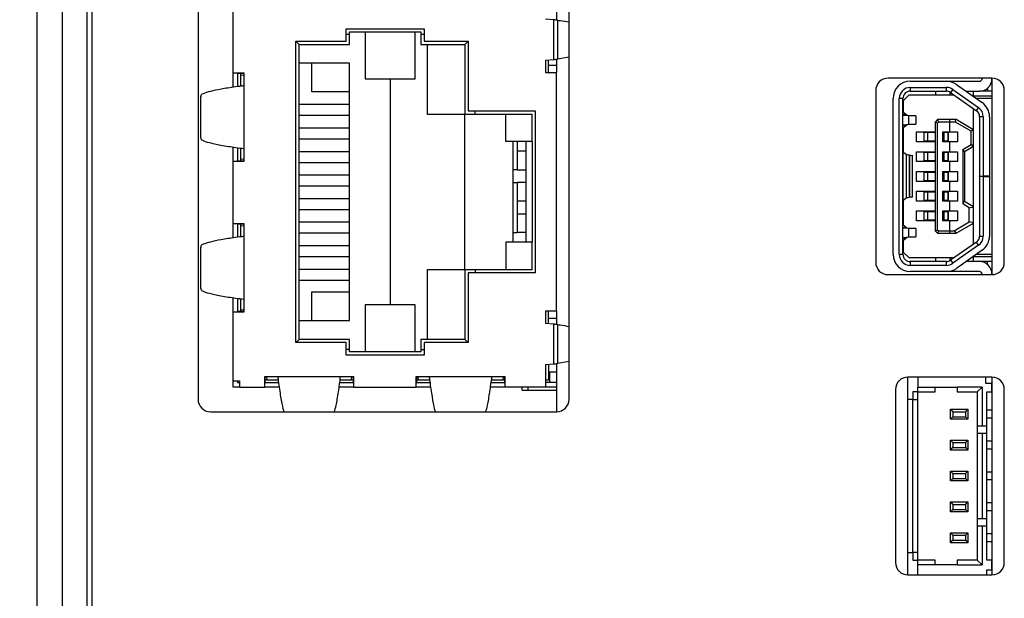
# Model space of a CAD drawing. Header units: millimetres. Extents: x 0 to 594, y 0 to 420.
# Tile 5 of 36: x 164 to 204, y 273 to 296. Entities that reach past the tile are written whole.
import ezdxf

# ---------------------------------------------------------------- set-up
doc = ezdxf.new("R2010")
doc.units = ezdxf.units.MM
doc.header["$PDSIZE"] = -1
doc.styles.get("Standard").update_dxf_attribs({"font": 'txt.shx', "bigfont": 'whgtxt.shx'})
doc.dimstyles.new('ISO-25', dxfattribs={"dimtxt": 2.5, "dimasz": 2.5, "dimexe": 1.25, "dimexo": 0.625, "dimtad": 1, "dimtxsty": 'Standard', "dimcen": 2.5, "dimadec": 0, "dimazin": 0, "dimtfac": 1, "dimtmove": 0, "dimatfit": 3, "dimfxl": 0, "dimarcsym": 0})

# ---------------------------------------------------------------- blocks, each defined once
blk = doc.blocks.new('*D33')
at = {"color": 8, "lineweight": -2}
for p, q in [((164.666, 321.193), (149.603, 321.193)), ((151.603, 317.193), (151.603, 230.193)), ((164.666, 226.193), (149.603, 226.193))]:
    blk.add_line(p, q, dxfattribs=at)
at = {"color": 8}
for points in [[(150.937, 317.193), (152.27, 317.193), (151.603, 321.193)], [(150.937, 230.193), (152.27, 230.193), (151.603, 226.193)]]:
    blk.add_solid(points, dxfattribs=at)
at = {"layer": 'Defpoints', "color": 0}
for p in [(166.666, 321.193), (151.603, 226.193), (166.666, 226.193)]:
    blk.add_point(p, dxfattribs=at)
at = {"color": 3, "insert": (147.603, 273.693), "char_height": 4, "attachment_point": 5, "rotation": 90}
blk.add_mtext('\\A1;95', dxfattribs=at)
blk = doc.blocks.new('*D34')
at = {"color": 8, "lineweight": -2}
for p, q in [((164.666, 321.193), (137.49, 321.193)), ((139.49, 225.193), (139.49, 317.193)), ((174.266, 221.193), (137.49, 221.193))]:
    blk.add_line(p, q, dxfattribs=at)
at = {"color": 8}
for points in [[(138.823, 317.193), (140.156, 317.193), (139.49, 321.193)], [(138.823, 225.193), (140.156, 225.193), (139.49, 221.193)]]:
    blk.add_solid(points, dxfattribs=at)
at = {"layer": 'Defpoints', "color": 0}
for p in [(139.49, 321.193), (166.666, 321.193), (176.266, 221.193)]:
    blk.add_point(p, dxfattribs=at)
at = {"color": 3, "insert": (135.49, 271.193), "char_height": 4, "attachment_point": 5, "rotation": 90}
blk.add_mtext('\\A1;100', dxfattribs=at)

msp = doc.modelspace()

# ---------------------------------------------------------------- linework, layer by layer
for p, q in [((164.6656, 228.193), (164.6656, 319.193)), ((165.6656, 319.193), (165.6656, 228.193)), ((166.6656, 319.193), (166.6656, 228.193)), ((166.8656, 318.993), (166.8656, 228.393)), ((171.1656, 315.693), (171.1656, 280.693)), ((186.1656, 280.693), (186.1656, 315.693)), ((185.6656, 300.3428), (185.6656, 296.0433)), ((172.5846, 293.9057), (172.5846, 296.7378)), ((185.5453, 296.053), (185.2084, 296.0774)), ((185.5453, 294.4509), (185.5453, 296.053)), ((185.6953, 296.04), (185.6953, 294.4638)), ((177.1566, 295.6964), (180.3062, 295.6964)), ((177.1566, 295.1884), (177.1566, 295.6964)), ((177.1566, 295.4678), (177.2836, 295.4678)), ((177.2836, 295.4678), (177.2836, 295.5694)), ((177.2836, 295.5694), (180.1792, 295.5694)), ((177.2836, 295.0614), (177.2836, 295.4678)), ((177.9186, 295.5694), (177.9186, 293.6644)), ((179.9506, 293.6644), (179.9506, 295.5694)), ((180.1792, 295.5694), (180.1792, 295.4678)), ((180.1792, 295.4678), (180.3062, 295.4678)), ((180.1792, 295.4678), (180.1792, 295.0614)), ((180.3062, 295.6964), (180.3062, 295.1884)), ((175.1246, 295.1884), (177.1566, 295.1884)), ((175.1246, 282.9964), (175.1246, 295.1884)), ((175.2516, 295.0614), (175.1246, 295.1884)), ((175.2516, 283.1234), (175.2516, 295.0614)), ((175.2516, 295.0614), (177.2836, 295.0614)), ((180.1792, 295.0614), (181.9572, 295.0614)), ((180.3062, 295.1884), (182.0842, 295.1884)), ((180.4332, 295.0614), (180.4332, 292.242)), ((182.0842, 295.1884), (181.9572, 295.0614)), ((181.9572, 295.0614), (181.9572, 292.242)), ((182.0842, 295.1884), (182.0842, 292.369)), ((175.7596, 294.2994), (175.2516, 294.2994)), ((175.7596, 293.1437), (175.7596, 294.2994)), ((177.2836, 294.2994), (175.7596, 294.2994)), ((177.2836, 293.1437), (177.2836, 294.2994)), ((185.2084, 294.4264), (185.5453, 294.4509)), ((185.2084, 294.4264), (185.2084, 293.9184)), ((185.3354, 293.9184), (185.3354, 294.4356)), ((185.3354, 294.2232), (185.6656, 294.2232)), ((185.6656, 294.4606), (185.6656, 293.9184)), ((186.1656, 294.5397), (185.6953, 294.4638)), ((172.5846, 293.9057), (173.0164, 293.9057)), ((172.5846, 293.324), (172.5846, 293.9057)), ((172.7624, 293.8892), (173.0164, 293.8892)), ((172.7624, 293.8892), (172.7624, 293.3503)), ((172.8894, 293.8185), (172.8894, 293.8892)), ((172.8894, 293.8185), (173.0164, 293.8303)), ((172.8894, 293.3684), (172.8894, 293.8185)), ((173.0164, 293.9057), (173.0164, 293.385)), ((185.2084, 293.9184), (185.6656, 293.9184)), ((185.6656, 284.2664), (185.6656, 293.9184)), ((177.9186, 293.6644), (179.9506, 293.6644)), ((178.9346, 293.6644), (178.9346, 284.5204)), ((203.2656, 293.693), (199.0656, 293.693)), ((199.9656, 293.568), (201.4228, 293.568)), ((201.4228, 293.568), (202.7656, 293.568)), ((201.8261, 293.4401), (202.869, 292.7049)), ((202.8656, 293.668), (202.8656, 293.693)), ((203.2656, 293.693), (203.2656, 285.743)), ((173.0164, 293.385), (173.0164, 290.845)), ((177.2836, 293.1437), (175.7596, 293.1437)), ((177.2836, 292.6357), (177.2836, 293.1437)), ((198.5656, 293.193), (198.5656, 286.243)), ((199.9156, 293.018), (199.6756, 292.778)), ((199.9156, 293.018), (201.7307, 293.018)), ((199.9656, 293.318), (201.4228, 293.318)), ((199.9656, 293.318), (199.9656, 293.168)), ((199.9656, 293.168), (201.4228, 293.168)), ((200.9902, 293.168), (200.9902, 293.018)), ((201.4228, 293.168), (201.4228, 293.318)), ((201.5702, 293.018), (201.5702, 293.1293)), ((201.6821, 293.2358), (201.5956, 293.1132)), ((201.5956, 293.1132), (202.6385, 292.378)), ((201.6821, 293.2358), (202.7249, 292.5006)), ((202.2121, 293.168), (202.7656, 293.168)), ((202.5156, 292.968), (202.5156, 293.168)), ((203.2656, 293.168), (202.7656, 293.168)), ((203.0802, 293.2794), (203.0802, 293.168)), ((203.7656, 286.243), (203.7656, 293.193)), ((171.2638, 292.9562), (171.2638, 291.2739)), ((175.2516, 292.6357), (177.2836, 292.6357)), ((177.2836, 292.1785), (177.2836, 292.6357)), ((199.2656, 286.568), (199.2656, 292.868)), ((199.5156, 286.568), (199.5156, 292.868)), ((199.6656, 292.868), (199.5156, 292.868)), ((199.6656, 286.568), (199.6656, 292.868)), ((199.6756, 292.778), (199.6756, 292.3214)), ((202.5156, 292.954), (202.5156, 292.968)), ((203.2656, 292.968), (202.5156, 292.968)), ((203.2656, 292.868), (202.6377, 292.868)), ((180.4332, 292.242), (181.9572, 292.242)), ((181.9572, 292.242), (182.3636, 292.242)), ((181.9572, 285.9428), (181.9572, 292.242)), ((182.0842, 292.369), (184.802, 292.369)), ((182.3636, 292.242), (182.3636, 292.369)), ((182.3636, 292.242), (184.675, 292.242)), ((183.6082, 291.1244), (183.6082, 292.242)), ((184.675, 291.1244), (184.675, 292.242)), ((184.802, 292.369), (184.802, 285.8158)), ((199.6656, 292.3302), (199.6659, 292.3291)), ((199.6656, 292.3291), (199.6659, 292.3291)), ((199.6659, 292.3291), (199.8246, 292.2039)), ((202.5156, 291.6063), (202.5156, 292.4646)), ((202.6385, 292.378), (202.7249, 292.5006)), ((177.2836, 292.1785), (175.2516, 292.1785)), ((177.2836, 291.6832), (177.2836, 292.1785)), ((199.8246, 292.2039), (199.6656, 292.2039)), ((199.8395, 292.1939), (199.6656, 292.1939)), ((199.9043, 292.1673), (199.6656, 292.1857)), ((199.6656, 291.8103), (199.9043, 291.8287)), ((199.8395, 292.1939), (200.1843, 292.1673)), ((200.1843, 291.8287), (199.8395, 291.8022)), ((200.1843, 292.1673), (199.9043, 292.1673)), ((199.9043, 291.8287), (199.9043, 292.1673)), ((199.9043, 291.8287), (200.1843, 291.8287)), ((200.1843, 292.1673), (200.1843, 291.8287)), ((201.0656, 292.018), (200.9656, 291.918)), ((200.9656, 291.918), (200.9656, 287.518)), ((200.9656, 291.918), (201.0656, 291.8766)), ((201.0656, 292.018), (201.1071, 291.918)), ((201.5455, 292.018), (201.0656, 292.018)), ((201.1071, 291.918), (201.0656, 291.8766)), ((201.0656, 287.5594), (201.0656, 291.8766)), ((201.5656, 291.918), (201.1071, 291.918)), ((201.5455, 292.018), (201.5656, 291.918)), ((201.7768, 292.018), (201.5455, 292.018)), ((201.5656, 291.518), (201.5656, 291.918)), ((201.7923, 291.918), (201.5656, 291.918)), ((201.7768, 292.018), (201.7923, 291.918)), ((201.8156, 292.018), (201.7768, 292.018)), ((202.4235, 291.5467), (201.7923, 291.918)), ((202.4902, 291.6212), (201.8156, 292.018)), ((202.7656, 292.1328), (202.7656, 289.723)), ((202.9156, 292.1328), (202.7656, 292.1328)), ((202.9156, 292.1328), (202.9156, 289.723)), ((203.1656, 292.1328), (203.1656, 289.723)), ((175.2516, 291.6832), (177.2836, 291.6832)), ((177.2836, 291.226), (177.2836, 291.6832)), ((199.6656, 291.8022), (199.8395, 291.8022)), ((199.6656, 291.7922), (199.8246, 291.7922)), ((199.6659, 291.667), (199.6656, 291.667)), ((199.6659, 291.667), (199.6656, 291.6658)), ((199.8246, 291.7922), (199.6659, 291.667)), ((199.6756, 291.6747), (199.6756, 290.6966)), ((200.2156, 291.118), (200.2156, 291.518)), ((200.2156, 291.518), (200.9656, 291.518)), ((200.5091, 291.493), (200.5091, 291.143)), ((200.6668, 291.493), (200.5091, 291.493)), ((200.6668, 291.143), (200.6668, 291.493)), ((200.9656, 291.493), (200.6668, 291.493)), ((201.2756, 291.118), (201.2756, 291.518)), ((201.2756, 291.518), (201.5656, 291.518)), ((201.3245, 291.493), (201.2756, 291.493)), ((201.3245, 291.493), (201.3245, 291.143)), ((201.5008, 291.493), (201.3245, 291.493)), ((201.5008, 291.493), (201.5008, 291.143)), ((201.5021, 291.493), (201.5008, 291.493)), ((201.5021, 291.143), (201.5021, 291.493)), ((201.5656, 291.518), (201.8756, 291.518)), ((201.8756, 291.518), (201.8756, 291.118)), ((202.4235, 291.5467), (202.4902, 291.6212)), ((202.4235, 291.0026), (202.4235, 291.5467)), ((202.5156, 291.6063), (202.4902, 291.6212)), ((202.5156, 290.943), (202.5156, 291.6063)), ((177.2836, 291.226), (175.2516, 291.226)), ((177.2836, 290.7307), (177.2836, 291.226)), ((184.675, 291.1244), (183.6082, 291.1244)), ((183.9128, 287.0604), (183.9128, 291.1244)), ((184.0654, 291.1244), (184.0654, 289.9814)), ((184.4208, 291.1244), (184.4208, 287.0604)), ((184.675, 291.1244), (184.675, 287.0604)), ((200.9656, 291.118), (200.2156, 291.118)), ((200.6668, 291.143), (200.5091, 291.143)), ((200.9656, 291.143), (200.6668, 291.143)), ((201.3245, 291.143), (201.2756, 291.143)), ((201.5656, 291.118), (201.2756, 291.118)), ((201.5008, 291.143), (201.3245, 291.143)), ((201.5021, 291.143), (201.5008, 291.143)), ((201.5656, 290.718), (201.5656, 291.118)), ((201.8756, 291.118), (201.5656, 291.118)), ((172.5846, 290.3243), (172.5846, 290.9056)), ((172.7624, 290.8807), (172.7624, 290.3408)), ((172.8894, 290.4115), (172.8894, 290.8628)), ((173.0164, 290.845), (173.0164, 290.3243)), ((175.2516, 290.7307), (177.2836, 290.7307)), ((177.2836, 290.2735), (177.2836, 290.7307)), ((184.4208, 290.7434), (184.0654, 290.7434)), ((199.6659, 290.7043), (199.6656, 290.7055)), ((199.6659, 290.7043), (199.6659, 288.7423)), ((199.7969, 290.601), (199.6659, 290.7043)), ((199.6666, 290.719), (199.6756, 290.728)), ((199.6666, 290.719), (199.6666, 290.7038)), ((200.2156, 290.318), (200.2156, 290.718)), ((200.2156, 290.718), (200.9656, 290.718)), ((200.5091, 290.693), (200.5091, 290.343)), ((200.5091, 290.693), (200.6668, 290.693)), ((200.6668, 290.343), (200.6668, 290.693)), ((200.6668, 290.693), (200.9656, 290.693)), ((201.2756, 290.718), (201.5656, 290.718)), ((201.2756, 290.318), (201.2756, 290.718)), ((201.2756, 290.693), (201.3245, 290.693)), ((201.3245, 290.693), (201.5008, 290.693)), ((201.3245, 290.693), (201.3245, 290.343)), ((201.5008, 290.693), (201.5008, 290.343)), ((201.5008, 290.693), (201.5021, 290.693)), ((201.5021, 290.343), (201.5021, 290.693)), ((201.5656, 290.718), (201.8756, 290.718)), ((201.8756, 290.718), (201.8756, 290.318)), ((202.0835, 290.8026), (202.4235, 291.0026)), ((202.0835, 290.8026), (202.0835, 288.6021)), ((202.1502, 290.7281), (202.0835, 290.8026)), ((202.1502, 290.7281), (202.4902, 290.9281)), ((202.1756, 288.693), (202.1756, 290.743)), ((202.4235, 291.0026), (202.4902, 290.9281)), ((202.4902, 290.9281), (202.5156, 290.943)), ((202.5156, 288.493), (202.5156, 290.943)), ((172.5846, 287.8097), (172.5846, 290.3243)), ((173.0164, 290.3243), (172.5846, 290.3243)), ((173.0164, 290.3408), (172.7624, 290.3408)), ((172.8894, 290.3408), (172.8894, 290.4115)), ((173.0164, 290.3997), (172.8894, 290.4115)), ((177.2836, 290.2735), (175.2516, 290.2735)), ((177.2836, 289.7782), (177.2836, 290.2735)), ((199.7969, 290.601), (199.7969, 288.8456)), ((199.9198, 290.5752), (199.9198, 288.8714)), ((199.9259, 290.5747), (199.9198, 290.5752)), ((199.9259, 290.5747), (199.9259, 288.872)), ((200.0502, 288.872), (200.0502, 290.5747)), ((200.9656, 290.318), (200.2156, 290.318)), ((200.6668, 290.343), (200.5091, 290.343)), ((200.9656, 290.343), (200.6668, 290.343)), ((201.3245, 290.343), (201.2756, 290.343)), ((201.5656, 290.318), (201.2756, 290.318)), ((201.5008, 290.343), (201.3245, 290.343)), ((201.5021, 290.343), (201.5008, 290.343)), ((201.5656, 289.918), (201.5656, 290.318)), ((201.8756, 290.318), (201.5656, 290.318)), ((184.0654, 289.9814), (183.9128, 289.9814)), ((184.0654, 289.9814), (184.4208, 289.9814)), ((200.2156, 289.518), (200.2156, 289.918)), ((200.2156, 289.918), (200.9656, 289.918)), ((200.5091, 289.893), (200.5091, 289.543)), ((200.5091, 289.893), (200.6668, 289.893)), ((200.6668, 289.543), (200.6668, 289.893)), ((200.6668, 289.893), (200.9656, 289.893)), ((201.2756, 289.918), (201.5656, 289.918)), ((201.2756, 289.518), (201.2756, 289.918)), ((201.2756, 289.893), (201.3245, 289.893)), ((201.3245, 289.893), (201.3245, 289.543)), ((201.3245, 289.893), (201.5008, 289.893)), ((201.5008, 289.893), (201.5008, 289.543)), ((201.5008, 289.893), (201.5021, 289.893)), ((201.5021, 289.543), (201.5021, 289.893)), ((201.5656, 289.918), (201.8756, 289.918)), ((201.8756, 289.918), (201.8756, 289.518)), ((175.2516, 289.7782), (177.2836, 289.7782)), ((177.2836, 289.321), (177.2836, 289.7782)), ((183.9128, 289.4734), (184.0654, 289.4734)), ((184.0654, 289.4734), (184.0654, 287.4414)), ((184.4208, 289.4734), (184.0654, 289.4734)), ((200.9656, 289.518), (200.2156, 289.518)), ((200.6668, 289.543), (200.5091, 289.543)), ((200.9656, 289.543), (200.6668, 289.543)), ((201.3245, 289.543), (201.2756, 289.543)), ((201.5656, 289.518), (201.2756, 289.518)), ((201.5008, 289.543), (201.3245, 289.543)), ((201.5021, 289.543), (201.5008, 289.543)), ((201.5656, 289.118), (201.5656, 289.518)), ((201.8756, 289.518), (201.5656, 289.518)), ((202.7656, 289.723), (202.9156, 289.723)), ((202.7656, 289.713), (202.7656, 289.723)), ((202.7656, 289.713), (202.7656, 287.3032)), ((202.9156, 289.713), (202.7656, 289.713)), ((203.1656, 289.723), (202.9156, 289.723)), ((202.9156, 289.713), (202.9156, 287.3032)), ((202.9156, 289.713), (203.1656, 289.713)), ((203.1656, 289.723), (203.1656, 289.713)), ((203.1656, 289.713), (203.1656, 287.3032)), ((177.2836, 289.321), (175.2516, 289.321)), ((177.2836, 288.8257), (177.2836, 289.321)), ((200.2156, 288.718), (200.2156, 289.118)), ((200.2156, 289.118), (200.9656, 289.118)), ((200.5091, 289.093), (200.5091, 288.743)), ((200.5091, 289.093), (200.6668, 289.093)), ((200.6668, 288.743), (200.6668, 289.093)), ((200.6668, 289.093), (200.9656, 289.093)), ((201.2756, 288.718), (201.2756, 289.118)), ((201.2756, 289.118), (201.5656, 289.118)), ((201.2756, 289.093), (201.3245, 289.093)), ((201.3245, 289.093), (201.3245, 288.743)), ((201.3245, 289.093), (201.5008, 289.093)), ((201.5008, 289.093), (201.5008, 288.743)), ((201.5008, 289.093), (201.5021, 289.093)), ((201.5021, 288.743), (201.5021, 289.093)), ((201.5656, 289.118), (201.8756, 289.118)), ((201.8756, 289.118), (201.8756, 288.718)), ((175.2516, 288.8257), (177.2836, 288.8257)), ((177.2836, 288.3685), (177.2836, 288.8257)), ((184.4208, 288.7114), (184.0654, 288.7114)), ((199.6656, 288.7412), (199.6659, 288.7423)), ((199.6659, 288.7423), (199.7969, 288.8456)), ((199.6665, 288.7428), (199.6666, 288.717)), ((199.6756, 288.708), (199.6666, 288.717)), ((199.6756, 288.75), (199.6756, 287.7614)), ((199.9198, 288.8714), (199.9259, 288.872)), ((200.9656, 288.718), (200.2156, 288.718)), ((200.6668, 288.743), (200.5091, 288.743)), ((200.9656, 288.743), (200.6668, 288.743)), ((201.3245, 288.743), (201.2756, 288.743)), ((201.5656, 288.718), (201.2756, 288.718)), ((201.5008, 288.743), (201.3245, 288.743)), ((201.5021, 288.743), (201.5008, 288.743)), ((201.5656, 288.318), (201.5656, 288.718)), ((201.8756, 288.718), (201.5656, 288.718)), ((202.1358, 288.7165), (202.0835, 288.6021)), ((202.5156, 288.493), (202.1358, 288.7165)), ((177.2836, 288.3685), (175.2516, 288.3685)), ((177.2836, 287.8732), (177.2836, 288.3685)), ((200.2156, 287.918), (200.2156, 288.318)), ((200.2156, 288.318), (200.9656, 288.318)), ((200.5091, 288.293), (200.5091, 287.943)), ((200.5091, 288.293), (200.6668, 288.293)), ((200.6668, 287.943), (200.6668, 288.293)), ((200.6668, 288.293), (200.9656, 288.293)), ((201.2756, 287.918), (201.2756, 288.318)), ((201.2756, 288.318), (201.5656, 288.318)), ((201.2756, 288.293), (201.3245, 288.293)), ((201.3245, 288.293), (201.3245, 287.943)), ((201.3245, 288.293), (201.5008, 288.293)), ((201.5008, 288.293), (201.5008, 287.943)), ((201.5008, 288.293), (201.5021, 288.293)), ((201.5021, 287.943), (201.5021, 288.293)), ((201.5656, 288.318), (201.8756, 288.318)), ((201.8756, 288.318), (201.8756, 287.918)), ((202.3429, 288.4495), (202.0835, 288.6021)), ((202.3429, 288.4495), (202.5156, 288.4843)), ((202.3429, 287.8733), (202.3429, 288.4495)), ((202.5156, 288.4843), (202.5156, 288.493)), ((202.5156, 287.8385), (202.5156, 288.4843)), ((175.2516, 287.8732), (177.2836, 287.8732)), ((177.2836, 287.416), (177.2836, 287.8732)), ((184.0654, 288.2034), (184.4208, 288.2034)), ((200.9656, 287.918), (200.2156, 287.918)), ((200.6668, 287.943), (200.5091, 287.943)), ((200.9656, 287.943), (200.6668, 287.943)), ((201.3245, 287.943), (201.2756, 287.943)), ((201.5656, 287.918), (201.2756, 287.918)), ((201.5008, 287.943), (201.3245, 287.943)), ((201.5021, 287.943), (201.5008, 287.943)), ((201.5656, 287.518), (201.5656, 287.918)), ((201.8756, 287.918), (201.5656, 287.918)), ((201.7389, 287.518), (202.3429, 287.8733)), ((202.5156, 287.8385), (202.3429, 287.8733)), ((172.5846, 287.8097), (173.0164, 287.8097)), ((172.5846, 287.228), (172.5846, 287.8097)), ((172.7624, 287.7932), (173.0164, 287.7932)), ((172.7624, 287.7932), (172.7624, 287.2543)), ((172.8894, 287.7225), (172.8894, 287.7932)), ((172.8894, 287.7225), (173.0164, 287.7343)), ((172.8894, 287.2724), (172.8894, 287.7225)), ((173.0164, 287.8097), (173.0164, 287.289)), ((199.6656, 287.7702), (199.6659, 287.7691)), ((199.6656, 287.7691), (199.6659, 287.7691)), ((199.8259, 287.6428), (199.6656, 287.6428)), ((199.8262, 287.6348), (199.6656, 287.6348)), ((199.9031, 287.6073), (199.6656, 287.6256)), ((199.6659, 287.7691), (199.8259, 287.6428)), ((199.8262, 287.6348), (200.1831, 287.6073)), ((199.9031, 287.2687), (199.9031, 287.6073)), ((200.1831, 287.6073), (199.9031, 287.6073)), ((200.1831, 287.6073), (200.1831, 287.2687)), ((200.9656, 287.518), (201.0656, 287.5594)), ((200.9656, 287.518), (201.0656, 287.418)), ((201.0656, 287.5594), (201.1071, 287.518)), ((201.1071, 287.518), (201.0656, 287.418)), ((201.1071, 287.518), (201.5656, 287.518)), ((201.5656, 287.518), (201.5455, 287.418)), ((201.5656, 287.518), (201.7389, 287.518)), ((201.7389, 287.518), (201.819, 287.42)), ((201.819, 287.42), (202.5156, 287.8298)), ((202.5156, 287.8298), (202.5156, 287.8385)), ((202.5156, 286.9714), (202.5156, 287.8298)), ((173.0164, 287.289), (173.0164, 284.749)), ((177.2836, 287.416), (175.2516, 287.416)), ((177.2836, 286.9207), (177.2836, 287.416)), ((183.6082, 287.0604), (183.6082, 285.9428)), ((184.675, 287.0604), (183.6082, 287.0604)), ((183.9128, 287.4414), (184.0654, 287.4414)), ((184.4208, 287.4414), (184.0654, 287.4414)), ((184.675, 285.9428), (184.675, 287.0604)), ((199.6656, 287.2504), (199.9031, 287.2687)), ((199.6656, 287.2412), (199.8262, 287.2412)), ((199.6656, 287.2332), (199.8259, 287.2332)), ((199.6659, 287.107), (199.6656, 287.107)), ((199.6659, 287.107), (199.6656, 287.1058)), ((199.8259, 287.2332), (199.6659, 287.107)), ((199.6756, 287.1147), (199.6756, 286.658)), ((200.1831, 287.2687), (199.8262, 287.2412)), ((199.9031, 287.2687), (200.1831, 287.2687)), ((201.0656, 287.418), (201.5455, 287.418)), ((201.5455, 287.418), (201.8156, 287.418)), ((202.6385, 287.058), (201.5956, 286.3228)), ((201.8156, 287.418), (201.819, 287.42)), ((202.7249, 286.9354), (202.6385, 287.058)), ((202.7656, 287.3032), (202.9156, 287.3032)), ((171.2638, 286.8602), (171.2638, 285.1779)), ((175.2516, 286.9207), (177.2836, 286.9207)), ((177.2836, 286.4635), (177.2836, 286.9207)), ((199.9156, 286.418), (199.6756, 286.658)), ((202.7249, 286.9354), (201.6821, 286.2002)), ((202.869, 286.7311), (201.8261, 285.9959)), ((177.2836, 286.4635), (175.2516, 286.4635)), ((177.2836, 285.9682), (177.2836, 286.4635)), ((199.5156, 286.568), (199.6656, 286.568)), ((201.7307, 286.418), (199.9156, 286.418)), ((199.9656, 286.268), (199.9656, 286.118)), ((201.4228, 286.268), (199.9656, 286.268)), ((200.9902, 286.418), (200.9902, 286.268)), ((201.4228, 286.118), (201.4228, 286.268)), ((201.5702, 286.3068), (201.5702, 286.418)), ((201.5956, 286.3228), (201.6821, 286.2002)), ((202.7656, 286.268), (202.2121, 286.268)), ((202.5156, 286.468), (202.5156, 286.482)), ((203.2656, 286.468), (202.5156, 286.468)), ((202.5156, 286.268), (202.5156, 286.468)), ((202.6377, 286.568), (203.2656, 286.568)), ((203.2656, 286.268), (202.7656, 286.268)), ((203.0802, 286.1566), (203.0802, 286.268)), ((175.2516, 285.9682), (177.2836, 285.9682)), ((177.2836, 285.511), (177.2836, 285.9682)), ((180.4332, 285.9428), (180.4332, 283.1234)), ((181.9572, 285.9428), (180.4332, 285.9428)), ((181.9572, 285.9428), (181.9572, 283.1234)), ((182.3636, 285.9428), (181.9572, 285.9428)), ((182.3636, 285.9428), (182.3636, 285.8158)), ((184.675, 285.9428), (182.3636, 285.9428)), ((201.4228, 286.118), (199.9656, 286.118)), ((201.4228, 285.868), (199.9656, 285.868)), ((202.7656, 285.868), (201.4228, 285.868)), ((177.2836, 285.511), (175.2516, 285.511)), ((177.2836, 285.0411), (177.2836, 285.511)), ((182.0842, 285.8158), (182.0842, 282.9964)), ((184.802, 285.8158), (182.0842, 285.8158)), ((199.0656, 285.743), (203.2656, 285.743)), ((202.8656, 285.743), (202.8656, 285.768)), ((172.5846, 284.2283), (172.5846, 284.8096)), ((172.7624, 284.7847), (172.7624, 284.2448)), ((172.8894, 284.3155), (172.8894, 284.7668)), ((173.0164, 284.749), (173.0164, 284.2283)), ((175.7596, 285.0411), (177.2836, 285.0411)), ((175.7596, 283.8854), (175.7596, 285.0411)), ((177.2836, 283.8854), (177.2836, 285.0411)), ((172.8894, 284.2448), (172.8894, 284.3155)), ((173.0164, 284.3037), (172.8894, 284.3155)), ((179.9506, 284.5204), (177.9186, 284.5204)), ((177.9186, 284.5204), (177.9186, 282.6154)), ((179.9506, 282.6154), (179.9506, 284.5204)), ((185.6656, 284.2664), (185.2084, 284.2664)), ((185.2084, 284.2664), (185.2084, 283.7584)), ((185.3354, 283.7492), (185.3354, 284.2664)), ((185.6656, 284.2664), (185.6656, 283.7243)), ((173.0164, 284.2283), (172.5846, 284.2283)), ((172.5846, 281.447), (172.5846, 284.2283)), ((173.0164, 284.2448), (172.7624, 284.2448)), ((175.2516, 283.8854), (175.7596, 283.8854)), ((175.7596, 283.8854), (177.2836, 283.8854)), ((185.6656, 283.9616), (185.3354, 283.9616)), ((185.5453, 283.734), (185.2084, 283.7584)), ((185.5453, 282.1319), (185.5453, 283.734)), ((185.6953, 283.721), (185.6953, 282.1448)), ((175.1246, 282.9964), (175.2516, 283.1234)), ((177.2836, 283.1234), (175.2516, 283.1234)), ((177.2836, 282.717), (177.2836, 283.1234)), ((180.1792, 283.1234), (180.1792, 282.717)), ((181.9572, 283.1234), (180.1792, 283.1234)), ((181.9572, 283.1234), (182.0842, 282.9964)), ((177.1566, 282.9964), (175.1246, 282.9964)), ((177.1566, 282.4884), (177.1566, 282.9964)), ((177.2836, 282.717), (177.1566, 282.717)), ((177.2836, 282.6154), (177.2836, 282.717)), ((180.1792, 282.717), (180.1792, 282.6154)), ((180.1792, 282.717), (180.3062, 282.717)), ((180.3062, 282.9964), (180.3062, 282.4884)), ((182.0842, 282.9964), (180.3062, 282.9964)), ((180.3062, 282.4884), (177.1566, 282.4884)), ((180.1792, 282.6154), (177.2836, 282.6154)), ((185.2084, 282.1074), (185.5453, 282.1319)), ((185.2084, 282.1074), (185.2084, 281.193)), ((185.3354, 282.1166), (185.3354, 281.4724)), ((185.6656, 282.1416), (185.6656, 280.193)), ((186.1656, 282.2207), (185.6953, 282.1448)), ((173.8673, 281.6248), (174.388, 281.6248)), ((173.8673, 281.193), (173.8673, 281.6248)), ((173.8838, 281.3708), (173.8838, 281.6248)), ((173.9545, 281.4724), (173.8838, 281.4724)), ((173.9545, 281.4724), (173.9404, 281.6248)), ((174.4074, 281.4724), (173.9545, 281.4724)), ((174.388, 281.6248), (176.928, 281.6248)), ((177.3616, 281.4724), (176.9073, 281.4724)), ((176.928, 281.6248), (177.4487, 281.6248)), ((177.3757, 281.6248), (177.3616, 281.4724)), ((177.4323, 281.4724), (177.3616, 281.4724)), ((177.4323, 281.6248), (177.4323, 281.3708)), ((177.4487, 281.6248), (177.4487, 281.193)), ((179.9887, 281.6248), (180.5094, 281.6248)), ((179.9887, 281.193), (179.9887, 281.6248)), ((180.0052, 281.3708), (180.0052, 281.6248)), ((180.0759, 281.4724), (180.0052, 281.4724)), ((180.0759, 281.4724), (180.0618, 281.6248)), ((180.5288, 281.4724), (180.0759, 281.4724)), ((180.5094, 281.6248), (183.0494, 281.6248)), ((183.483, 281.4724), (183.0287, 281.4724)), ((183.0494, 281.6248), (183.5701, 281.6248)), ((183.4971, 281.6248), (183.483, 281.4724)), ((183.5537, 281.4724), (183.483, 281.4724)), ((183.5537, 281.6248), (183.5537, 281.3708)), ((183.5701, 281.6248), (183.5701, 281.193)), ((185.3354, 281.4724), (185.2084, 281.4724)), ((185.3354, 281.8026), (185.6656, 281.8026)), ((185.3862, 281.3708), (185.3862, 281.8026)), ((203.2656, 281.593), (199.8656, 281.593)), ((199.8656, 280.693), (199.8656, 281.593)), ((200.2656, 281.593), (200.2656, 281.193)), ((203.0156, 281.343), (203.0156, 281.593)), ((203.2656, 281.593), (203.2656, 273.593)), ((172.5846, 281.447), (172.8386, 281.447)), ((172.5846, 281.193), (172.5846, 281.447)), ((172.8386, 281.193), (172.5846, 281.193)), ((172.7624, 281.447), (172.7624, 281.3708)), ((172.7624, 281.3708), (172.8386, 281.3708)), ((172.8386, 281.447), (172.8386, 281.193)), ((172.8386, 281.193), (173.8673, 281.193)), ((174.4474, 281.193), (173.8673, 281.193)), ((173.8838, 281.3708), (174.4216, 281.3708)), ((177.4487, 281.193), (176.8694, 281.193)), ((176.8935, 281.3708), (177.4323, 281.3708)), ((177.4487, 281.193), (179.9887, 281.193)), ((180.5688, 281.193), (179.9887, 281.193)), ((180.0052, 281.3708), (180.543, 281.3708)), ((183.5701, 281.193), (182.9908, 281.193)), ((183.0149, 281.3708), (183.5537, 281.3708)), ((185.2084, 281.193), (183.5701, 281.193)), ((184.2686, 281.066), (184.2686, 281.193)), ((184.4972, 281.193), (184.4972, 281.066)), ((185.6656, 281.3708), (185.2084, 281.3708)), ((185.6656, 281.193), (185.2084, 281.193)), ((199.3656, 281.093), (199.3656, 274.093)), ((200.2656, 281.193), (200.9656, 281.193)), ((200.2656, 280.993), (200.2656, 281.193)), ((200.9656, 281.193), (201.8656, 281.193)), ((200.9656, 280.993), (200.9656, 281.193)), ((202.8656, 281.193), (201.8656, 281.193)), ((201.8656, 281.193), (201.8656, 280.993)), ((202.8656, 281.193), (202.6656, 280.993)), ((202.8656, 281.193), (202.8656, 279.618)), ((203.2656, 281.343), (203.0156, 281.343)), ((203.2656, 280.993), (203.2656, 281.343)), ((203.7656, 274.093), (203.7656, 281.093)), ((184.2686, 281.066), (184.4972, 281.066)), ((184.4972, 281.066), (185.6656, 281.066)), ((200.0656, 280.693), (199.8656, 280.693)), ((199.8656, 274.493), (199.8656, 280.693)), ((200.0656, 280.993), (200.0656, 280.693)), ((200.2656, 280.993), (200.0656, 280.993)), ((200.0656, 280.693), (200.2656, 280.693)), ((200.0656, 274.493), (200.0656, 280.693)), ((200.2656, 280.993), (200.9656, 280.993)), ((200.2656, 280.693), (200.2656, 280.993)), ((200.2656, 274.493), (200.2656, 280.693)), ((201.8656, 280.993), (202.6656, 280.993)), ((202.6656, 280.993), (202.6656, 279.618)), ((203.0656, 280.993), (203.2656, 280.993)), ((203.0656, 279.618), (203.0656, 280.993)), ((201.5906, 280.293), (201.6906, 280.193)), ((201.5906, 280.293), (202.2906, 280.293)), ((201.5906, 279.893), (201.5906, 280.293)), ((202.1906, 280.193), (202.2906, 280.293)), ((202.2906, 280.293), (202.2906, 279.893)), ((171.6656, 280.193), (185.6656, 280.193)), ((201.5906, 279.893), (201.6906, 279.993)), ((202.2906, 279.893), (201.5906, 279.893)), ((201.6906, 280.193), (201.6906, 279.993)), ((201.6906, 280.193), (202.1906, 280.193)), ((201.6906, 279.993), (202.1906, 279.993)), ((202.1906, 280.193), (202.1906, 279.993)), ((202.1906, 279.993), (202.2906, 279.893)), ((203.2656, 280.253), (203.0656, 280.253)), ((203.2656, 279.933), (203.0656, 279.933)), ((202.6656, 279.618), (202.8656, 279.618)), ((202.6656, 279.618), (202.6656, 279.318)), ((202.8656, 279.618), (203.0656, 279.618)), ((203.0656, 279.318), (203.0656, 279.618)), ((202.6656, 279.318), (202.6656, 275.868)), ((202.8656, 279.318), (202.6656, 279.318)), ((202.8656, 279.318), (202.8656, 275.868)), ((203.0656, 279.318), (202.8656, 279.318)), ((203.0656, 275.868), (203.0656, 279.318)), ((201.5906, 278.643), (201.5906, 279.043)), ((201.5906, 279.043), (201.6906, 278.943)), ((201.5906, 279.043), (202.2906, 279.043)), ((201.5906, 278.643), (201.6906, 278.743)), ((201.6906, 278.943), (201.6906, 278.743)), ((201.6906, 278.943), (202.1906, 278.943)), ((201.6906, 278.743), (202.1906, 278.743)), ((202.1906, 278.943), (202.2906, 279.043)), ((202.1906, 278.943), (202.1906, 278.743)), ((202.1906, 278.743), (202.2906, 278.643)), ((202.2906, 279.043), (202.2906, 278.643)), ((203.2656, 279.003), (203.0656, 279.003)), ((202.2906, 278.643), (201.5906, 278.643)), ((203.2656, 278.683), (203.0656, 278.683)), ((201.5906, 277.393), (201.5906, 277.793)), ((201.5906, 277.793), (201.6906, 277.693)), ((201.5906, 277.793), (202.2906, 277.793)), ((201.5906, 277.393), (201.6906, 277.493)), ((201.6906, 277.693), (201.6906, 277.493)), ((201.6906, 277.693), (202.1906, 277.693)), ((201.6906, 277.493), (202.1906, 277.493)), ((202.1906, 277.693), (202.2906, 277.793)), ((202.1906, 277.693), (202.1906, 277.493)), ((202.1906, 277.493), (202.2906, 277.393)), ((202.2906, 277.793), (202.2906, 277.393)), ((203.2656, 277.753), (203.0656, 277.753)), ((202.2906, 277.393), (201.5906, 277.393)), ((203.2656, 277.433), (203.0656, 277.433)), ((201.5906, 276.143), (201.5906, 276.543)), ((201.5906, 276.543), (201.6906, 276.443)), ((201.5906, 276.543), (202.2906, 276.543)), ((201.6906, 276.443), (201.6906, 276.243)), ((201.6906, 276.443), (202.1906, 276.443)), ((202.1906, 276.443), (202.2906, 276.543)), ((202.1906, 276.443), (202.1906, 276.243)), ((202.2906, 276.543), (202.2906, 276.143)), ((203.2656, 276.503), (203.0656, 276.503)), ((201.5906, 276.143), (201.6906, 276.243)), ((202.2906, 276.143), (201.5906, 276.143)), ((201.6906, 276.243), (202.1906, 276.243)), ((202.1906, 276.243), (202.2906, 276.143)), ((203.2656, 276.183), (203.0656, 276.183)), ((202.6656, 275.868), (202.8656, 275.868)), ((202.6656, 275.868), (202.6656, 275.568)), ((202.6656, 275.568), (202.6656, 274.193)), ((202.8656, 275.568), (202.6656, 275.568)), ((202.8656, 275.868), (203.0656, 275.868)), ((202.8656, 275.568), (202.8656, 273.993)), ((203.0656, 275.568), (202.8656, 275.568)), ((203.0656, 275.568), (203.0656, 275.868)), ((203.0656, 274.193), (203.0656, 275.568)), ((201.5906, 275.293), (201.6906, 275.193)), ((201.5906, 275.293), (202.2906, 275.293)), ((201.5906, 274.893), (201.5906, 275.293)), ((201.6906, 275.193), (202.1906, 275.193)), ((201.6906, 275.193), (201.6906, 274.993)), ((202.1906, 275.193), (202.2906, 275.293)), ((202.1906, 275.193), (202.1906, 274.993)), ((202.2906, 275.293), (202.2906, 274.893)), ((203.2656, 275.253), (203.0656, 275.253)), ((201.5906, 274.893), (201.6906, 274.993)), ((202.2906, 274.893), (201.5906, 274.893)), ((201.6906, 274.993), (202.1906, 274.993)), ((202.1906, 274.993), (202.2906, 274.893)), ((203.2656, 274.933), (203.0656, 274.933)), ((199.8656, 274.493), (200.0656, 274.493)), ((199.8656, 273.593), (199.8656, 274.493)), ((200.0656, 274.493), (200.0656, 274.193)), ((200.2656, 274.493), (200.0656, 274.493)), ((200.2656, 274.193), (200.2656, 274.493)), ((200.0656, 274.193), (200.2656, 274.193)), ((200.9656, 274.193), (200.2656, 274.193)), ((200.2656, 273.993), (200.2656, 274.193)), ((200.2656, 273.593), (200.2656, 273.993)), ((200.9656, 273.993), (200.2656, 273.993)), ((200.9656, 273.993), (200.9656, 274.193)), ((201.8656, 273.993), (200.9656, 273.993)), ((201.8656, 274.193), (201.8656, 273.993)), ((202.6656, 274.193), (201.8656, 274.193)), ((201.8656, 273.993), (202.8656, 273.993)), ((202.6656, 274.193), (202.8656, 273.993)), ((203.2656, 274.193), (203.0656, 274.193)), ((203.2656, 273.793), (203.2656, 274.193)), ((199.8656, 273.593), (203.2656, 273.593)), ((203.0656, 273.793), (203.2656, 273.793)), ((203.0656, 273.593), (203.0656, 273.793))]:
    msp.add_line(p, q)
for centre, radius, start, end in [((199.0656, 293.193), 0.5, 90, 180), ((199.9656, 292.868), 0.7, 90, 180), ((201.4228, 292.868), 0.7, 54.8169, 90), ((202.7656, 293.668), 0.1, 270, 0), ((202.7656, 293.668), 0.5, 270, 0), ((203.2656, 293.193), 0.5, 0, 90), ((199.9656, 292.868), 0.45, 90, 180), ((199.9656, 292.868), 0.3, 90, 180), ((201.4228, 292.868), 0.45, 54.8169, 90), ((201.4228, 292.868), 0.3, 54.8169, 90), ((202.4656, 292.1328), 0.7, 360, 54.8169), ((202.4656, 292.1328), 0.3, 0, 54.8169), ((202.4656, 292.1328), 0.45, 360, 54.8169), ((202.4656, 287.3032), 0.3, 305.1831, 360), ((202.4656, 287.3032), 0.45, 305.1831, 360), ((202.4656, 287.3032), 0.7, 305.1831, 360), ((199.9656, 286.568), 0.7, 180, 270), ((199.9656, 286.568), 0.45, 180, 270), ((199.9656, 286.568), 0.3, 180, 270), ((201.4228, 286.568), 0.3, 270, 305.1831), ((202.7656, 285.768), 0.5, 0, 90), ((199.0656, 286.243), 0.5, 180, 270), ((201.4228, 286.568), 0.45, 270, 305.1831), ((201.4228, 286.568), 0.7, 270, 305.1831), ((202.7656, 285.768), 0.1, 0, 90), ((203.2656, 286.243), 0.5, 270, 0), ((199.8656, 281.093), 0.5, 90, 180), ((203.2656, 281.093), 0.5, 0, 90), ((171.6656, 280.693), 0.5, 180, 270), ((185.6656, 280.693), 0.5, 270, 0), ((199.8656, 274.093), 0.5, 180, 270), ((203.2656, 274.093), 0.5, 270, 0)]:
    msp.add_arc(centre, radius, start, end)
for points, knots in [([(185.6953, 296.04), (185.6837, 296.0414), (185.6597, 296.0442), (185.6063, 296.0485), (185.5658, 296.0515), (185.5453, 296.053)], [0, 0, 0, 0, 0.3173467, 0.654071, 1, 1, 1, 1]), ([(185.6953, 296.04), (185.7331, 296.0348), (185.9066, 296.0111), (186.052, 295.9874), (186.1656, 295.9689)], [0, 0, 0, 0, 0.2179806, 1, 1, 1, 1]), ([(185.5453, 294.4509), (185.5641, 294.4522), (185.6029, 294.4551), (185.6572, 294.4594), (185.6825, 294.4623), (185.6953, 294.4638)], [0, 0, 0, 0, 0.3173464, 0.6540855, 1, 1, 1, 1]), ([(173.0164, 293.385), (172.9588, 293.3775), (172.6699, 293.34), (172.2121, 293.272), (171.736, 293.1814), (171.4113, 293.0873), (171.256, 293.0122), (171.2806, 292.9673), (171.2867, 292.9562)], [0, 0, 0, 0, 0.0523532, 0.2623242, 0.474763, 0.687201, 0.9223913, 1, 1, 1, 1]), ([(199.8246, 292.2039), (199.8252, 292.2028), (199.8266, 292.2001), (199.8325, 292.1967), (199.838, 292.1945), (199.8395, 292.1939)], [0, 0, 0, 0, 0.3354915, 0.8168649, 1, 1, 1, 1]), ([(199.8395, 291.8022), (199.8368, 291.8011), (199.8303, 291.7984), (199.8258, 291.795), (199.8249, 291.7928), (199.8246, 291.7922)], [0, 0, 0, 0, 0.3355198, 0.8168319, 1, 1, 1, 1]), ([(171.2846, 291.2739), (171.2814, 291.2576), (171.2721, 291.2108), (171.4417, 291.1305), (171.8033, 291.0332), (172.3344, 290.937), (172.8004, 290.8741), (173.0164, 290.845)], [0, 0, 0, 0, 0.1138407, 0.3262829, 0.5614881, 0.7966935, 1, 1, 1, 1]), ([(199.9198, 290.5752), (199.8873, 290.5795), (199.8225, 290.5881), (199.8054, 290.5967), (199.7969, 290.601)], [0, 0, 0, 0, 0.49999865, 1, 1, 1, 1]), ([(199.9259, 290.5747), (199.9617, 290.5723), (200.0334, 290.5675), (200.0446, 290.5626), (200.0502, 290.5602)], [0, 0, 0, 0, 0.4999989, 1, 1, 1, 1]), ([(199.7969, 288.8456), (199.8054, 288.8499), (199.8225, 288.8585), (199.8873, 288.8671), (199.9198, 288.8714)], [0, 0, 0, 0, 0.50000135, 1, 1, 1, 1]), ([(200.0502, 288.8864), (200.0446, 288.884), (200.0334, 288.8792), (199.9617, 288.8744), (199.9259, 288.872)], [0, 0, 0, 0, 0.5000011, 1, 1, 1, 1]), ([(199.8259, 287.6428), (199.8259, 287.6422), (199.826, 287.6405), (199.8261, 287.6378), (199.8262, 287.6358), (199.8262, 287.6348)], [0, 0, 0, 0, 0.2486194, 0.6243173, 1, 1, 1, 1]), ([(173.0164, 287.289), (172.9588, 287.2815), (172.6699, 287.244), (172.2121, 287.176), (171.736, 287.0854), (171.4113, 286.9913), (171.256, 286.9162), (171.2806, 286.8713), (171.2867, 286.8602)], [0, 0, 0, 0, 0.0523531, 0.26232422, 0.47476283, 0.68720092, 0.9223912, 1, 1, 1, 1]), ([(199.8262, 287.2412), (199.8262, 287.2406), (199.8261, 287.2389), (199.826, 287.2362), (199.826, 287.2342), (199.8259, 287.2332)], [0, 0, 0, 0, 0.2486193, 0.6234079, 1, 1, 1, 1]), ([(171.2846, 285.1779), (171.2814, 285.1616), (171.2721, 285.1148), (171.4417, 285.0345), (171.8033, 284.9372), (172.3344, 284.8409), (172.8004, 284.7781), (173.0164, 284.749)], [0, 0, 0, 0, 0.1138406, 0.3262828, 0.561488, 0.7966935, 1, 1, 1, 1]), ([(185.6953, 283.721), (185.6837, 283.7224), (185.6597, 283.7252), (185.6063, 283.7295), (185.5658, 283.7325), (185.5453, 283.734)], [0, 0, 0, 0, 0.3173467, 0.654071, 1, 1, 1, 1]), ([(185.6953, 283.721), (185.7331, 283.7158), (185.9066, 283.6921), (186.052, 283.6684), (186.1656, 283.6499)], [0, 0, 0, 0, 0.2179805, 1, 1, 1, 1]), ([(185.5453, 282.1319), (185.5641, 282.1332), (185.6029, 282.1361), (185.6572, 282.1404), (185.6825, 282.1433), (185.6953, 282.1448)], [0, 0, 0, 0, 0.3173464, 0.6540855, 1, 1, 1, 1]), ([(174.3881, 281.6248), (174.3957, 281.5636), (174.4343, 281.257), (174.5044, 280.7816), (174.5786, 280.3664), (174.6221, 280.2312), (174.6344, 280.193)], [0, 0, 0, 0, 0.0935929, 0.4691524, 0.8500185, 1, 1, 1, 1]), ([(176.6824, 280.193), (176.7045, 280.273), (176.7581, 280.4675), (176.8399, 280.9522), (176.8998, 281.4094), (176.928, 281.6248)], [0, 0, 0, 0, 0.2698224, 0.6560815, 1, 1, 1, 1]), ([(180.5095, 281.6248), (180.5171, 281.5636), (180.5557, 281.257), (180.6258, 280.7816), (180.7, 280.3664), (180.7435, 280.2312), (180.7558, 280.193)], [0, 0, 0, 0, 0.0935929, 0.4691524, 0.8500185, 1, 1, 1, 1]), ([(182.8038, 280.193), (182.8259, 280.273), (182.8795, 280.4675), (182.9613, 280.9522), (183.0212, 281.4094), (183.0494, 281.6248)], [0, 0, 0, 0, 0.2698225, 0.6560814, 1, 1, 1, 1])]:
    msp.add_open_spline(points, degree=3, knots=knots)

# ---------------------------------------------------------------- dimensions: what is measured, and where the dimension line sits
for base, p1, p2, picture, middle in [((139.4898, 321.193), (176.2656, 221.193), (166.6656, 321.193), '*D34', (135.4898, 271.193)), ((151.6035, 226.193), (166.6656, 321.193), (166.6656, 226.193), '*D33', (147.6035, 273.693))]:
    dim = msp.add_linear_dim(base=base, p1=p1, p2=p2, angle=90, dimstyle='ISO-25', override={"dimscale": 2, "dimtxt": 2, "dimasz": 2, "dimexe": 1, "dimexo": 1, "dimgap": 1, "dimdec": 3, "dimzin": 9, "dimdsep": 46, "dimcen": 0, "dimclrd": 8, "dimclre": 8, "dimclrt": 3, "dimadec": 3, "dimazin": 2, "dimtdec": 3, "dimfxl": 0.6, "dimtolj": 1, "dimtzin": 1, "dimarcsym": 1})
    dim.commit()
    dim.dimension.update_dxf_attribs({"geometry": picture, "text_midpoint": middle})

doc.saveas('drawing.dxf')
